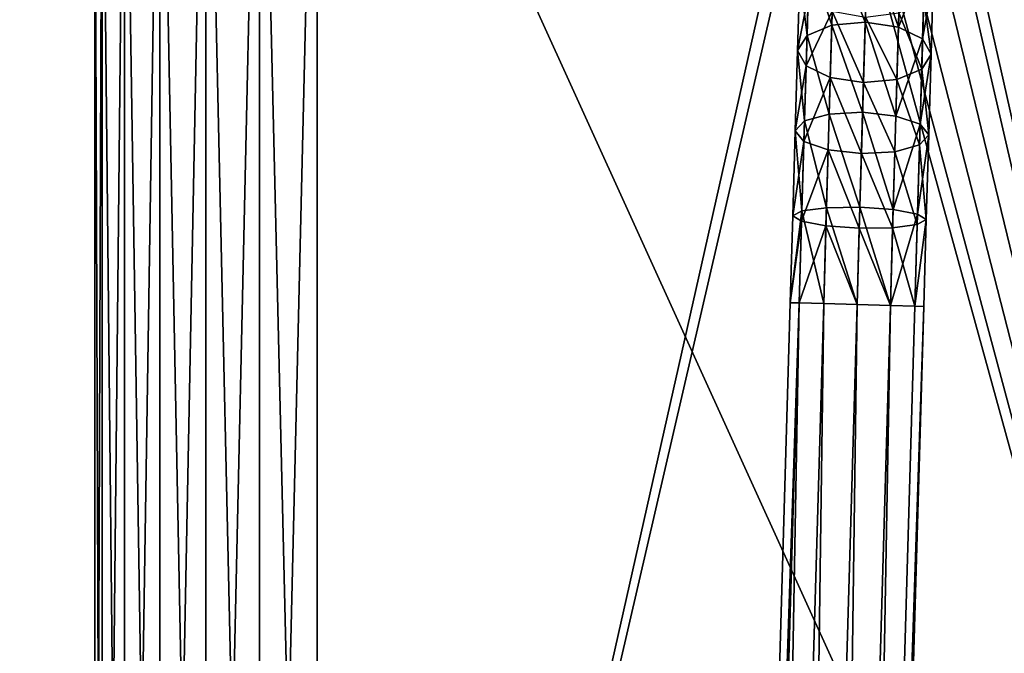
# Model space of a CAD drawing. Header units: millimetres. Extents: x -326 to 2371, y -557 to 1237.
# Tile 51 of 114: x -6 to 82, y 301 to 358. Entities that reach past the tile are written whole.
import ezdxf

# ---------------------------------------------------------------- set-up
doc = ezdxf.new("R2010")
doc.units = ezdxf.units.MM
doc.header["$LTSCALE"] = 25.4
doc.layers.get('0').update_dxf_attribs({"true_color": 0xff5454})

# ---------------------------------------------------------------- blocks, each defined once
blk = doc.blocks.new('MONO-BIURKOWA-7703.STL')
at = {"color": 250, "true_color": 0x262626}
mesh = blk.add_polyface(dxfattribs=at)
corners = [(1.381, 197.4, 761.884), (0.7, 382.577, 761.884), (0.7, 202.577, 761.884), (1.381, 387.753, 761.884), (3.379, 192.577, 761.884), (3.379, 392.577, 761.884), (6.558, 188.435, 761.884), (6.558, 396.719, 761.884), (10.7, 185.256, 761.884), (10.7, 399.897, 761.884), (15.524, 183.258, 761.884), (15.524, 401.895, 761.884), (20.7, 182.577, 761.884), (20.7, 402.577, 761.884), (120.7, 182.577, 761.884), (66.37, 380.077, 761.884), (65.7, 382.577, 761.884), (68.2, 378.247, 761.884), (70.7, 377.577, 761.884), (73.2, 378.247, 761.884), (75.03, 380.077, 761.884), (75.7, 382.577, 761.884), (68.2, 386.907, 761.884), (120.7, 402.577, 761.884), (66.37, 385.077, 761.884), (70.7, 387.577, 761.884), (73.2, 386.907, 761.884), (75.03, 385.077, 761.884), (125.876, 183.258, 761.884), (125.876, 401.895, 761.884), (130.7, 185.256, 761.884), (130.7, 399.897, 761.884), (134.842, 188.435, 761.884), (134.842, 396.719, 761.884), (138.021, 192.577, 761.884), (138.021, 392.577, 761.884), (140.019, 197.4, 761.884), (140.019, 387.753, 761.884), (140.7, 202.577, 761.884), (140.7, 382.577, 761.884)]
mesh.append_faces([[corners[k] for k in face] for face in [(0, 1, 2), (37, 38, 39)]], dxfattribs={"vtx0": -1, "color": 250})
mesh.append_faces([[corners[k] for k in face] for face in [(1, 0, 3), (3, 4, 5), (5, 6, 7), (7, 8, 9), (9, 10, 11), (11, 12, 13), (15, 14, 17), (17, 14, 18), (18, 14, 19), (19, 14, 20), (20, 14, 21), (13, 22, 23), (22, 13, 24), (24, 13, 16), (23, 28, 29), (29, 30, 31), (31, 32, 33), (33, 34, 35), (35, 36, 37)]], dxfattribs={"vtx0": -1, "vtx1": -1, "color": 250})
mesh.append_faces([[corners[k] for k in face] for face in [(13, 14, 15), (23, 21, 14)]], dxfattribs={"vtx0": -1, "vtx1": -1, "vtx2": -1, "color": 250})
mesh.append_faces([[corners[k] for k in face] for face in [(3, 0, 4), (5, 4, 6), (7, 6, 8), (9, 8, 10), (11, 10, 12), (13, 12, 14), (13, 15, 16), (23, 22, 25), (23, 25, 26), (23, 26, 27), (23, 27, 21), (23, 14, 28), (29, 28, 30), (31, 30, 32), (33, 32, 34), (35, 34, 36), (37, 36, 38)]], dxfattribs={"vtx0": -1, "vtx2": -1, "color": 250})
mesh = blk.add_polyface(dxfattribs=at)
corners = [(1.381, 387.753, 757.884), (0.7, 202.577, 757.884), (0.7, 382.577, 757.884), (1.381, 197.4, 757.884), (3.379, 392.577, 757.884), (3.379, 192.577, 757.884), (6.558, 396.719, 757.884), (6.558, 188.435, 757.884), (10.7, 399.897, 757.884), (10.7, 185.256, 757.884), (15.524, 401.895, 757.884), (15.524, 183.258, 757.884), (20.7, 402.577, 757.884), (20.7, 182.577, 757.884), (65.7, 382.577, 757.884), (66.37, 385.077, 757.884), (68.2, 386.907, 757.884), (120.7, 402.577, 757.884), (70.7, 387.577, 757.884), (73.2, 386.907, 757.884), (75.03, 385.077, 757.884), (75.7, 382.577, 757.884), (66.37, 380.077, 757.884), (120.7, 182.577, 757.884), (68.2, 378.247, 757.884), (70.7, 377.577, 757.884), (73.2, 378.247, 757.884), (75.03, 380.077, 757.884), (125.876, 401.895, 757.884), (125.876, 183.258, 757.884), (130.7, 399.897, 757.884), (130.7, 185.256, 757.884), (134.842, 396.719, 757.884), (134.842, 188.435, 757.884), (138.021, 392.577, 757.884), (138.021, 192.577, 757.884), (140.019, 387.753, 757.884), (140.019, 197.4, 757.884), (140.7, 382.577, 757.884), (140.7, 202.577, 757.884)]
mesh.append_faces([[corners[k] for k in face] for face in [(0, 1, 2), (37, 38, 39)]], dxfattribs={"vtx0": -1, "color": 250})
mesh.append_faces([[corners[k] for k in face] for face in [(1, 0, 3), (3, 4, 5), (5, 6, 7), (7, 8, 9), (9, 10, 11), (11, 12, 13), (14, 12, 15), (15, 12, 16), (16, 17, 18), (18, 17, 19), (19, 17, 20), (20, 17, 21), (13, 22, 23), (22, 13, 14), (23, 28, 29), (29, 30, 31), (31, 32, 33), (33, 34, 35), (35, 36, 37)]], dxfattribs={"vtx0": -1, "vtx1": -1, "color": 250})
mesh.append_faces([[corners[k] for k in face] for face in [(13, 12, 14), (23, 21, 17)]], dxfattribs={"vtx0": -1, "vtx1": -1, "vtx2": -1, "color": 250})
mesh.append_faces([[corners[k] for k in face] for face in [(3, 0, 4), (5, 4, 6), (7, 6, 8), (9, 8, 10), (11, 10, 12), (16, 12, 17), (23, 22, 24), (23, 24, 25), (23, 25, 26), (23, 26, 27), (23, 27, 21), (23, 17, 28), (29, 28, 30), (31, 30, 32), (33, 32, 34), (35, 34, 36), (37, 36, 38)]], dxfattribs={"vtx0": -1, "vtx2": -1, "color": 250})
mesh = blk.add_polyface(dxfattribs=at)
corners = [(0.7, 382.577, 761.884), (0.7, 202.577, 757.884), (0.7, 202.577, 761.884), (0.7, 382.577, 757.884)]
mesh.append_faces([[corners[k] for k in face] for face in [(0, 1, 2), (1, 0, 3)]], dxfattribs={"vtx0": -1, "color": 250})
mesh = blk.add_polyface(dxfattribs=at)
corners = [(66.976, 357.733, 1155.064), (64.958, 363.888, 1148.761), (64.752, 356.8, 1153.107), (67.191, 365.115, 1150.538)]
mesh.append_faces([[corners[k] for k in face] for face in [(0, 1, 2), (1, 0, 3)]], dxfattribs={"vtx0": -1, "color": 250})
mesh = blk.add_polyface(dxfattribs=at)
corners = [(69.986, 358.011, 1155.78), (67.191, 365.115, 1150.538), (66.976, 357.733, 1155.064), (70.204, 365.5, 1151.188)]
mesh.append_faces([[corners[k] for k in face] for face in [(0, 1, 2), (1, 0, 3)]], dxfattribs={"vtx0": -1, "color": 250})
mesh = blk.add_polyface(dxfattribs=at)
corners = [(72.974, 357.559, 1155.064), (70.204, 365.5, 1151.188), (69.986, 358.011, 1155.78), (73.189, 364.941, 1150.538)]
mesh.append_faces([[corners[k] for k in face] for face in [(0, 1, 2), (1, 0, 3)]], dxfattribs={"vtx0": -1, "color": 250})
mesh = blk.add_polyface(dxfattribs=at)
corners = [(75.346, 363.586, 1148.761), (72.974, 357.559, 1155.064), (75.14, 356.498, 1153.107), (73.189, 364.941, 1150.538)]
mesh.append_faces([[corners[k] for k in face] for face in [(0, 1, 2), (1, 0, 3)]], dxfattribs={"vtx0": -1, "color": 250})
mesh = blk.add_polyface(dxfattribs=at)
corners = [(64.752, 356.8, 1153.107), (64.104, 362.149, 1146.334), (63.909, 355.462, 1150.434), (64.958, 363.888, 1148.761)]
mesh.append_faces([[corners[k] for k in face] for face in [(0, 1, 2), (1, 0, 3)]], dxfattribs={"vtx0": -1, "color": 250})
mesh = blk.add_polyface(dxfattribs=at)
corners = [(76.099, 361.8, 1146.334), (75.14, 356.498, 1153.107), (75.904, 355.114, 1150.434), (75.346, 363.586, 1148.761)]
mesh.append_faces([[corners[k] for k in face] for face in [(0, 1, 2), (1, 0, 3)]], dxfattribs={"vtx0": -1, "color": 250})
mesh = blk.add_polyface(dxfattribs=at)
corners = [(63.909, 355.462, 1150.434), (64.856, 360.363, 1143.907), (64.673, 354.077, 1147.761), (64.104, 362.149, 1146.334)]
mesh.append_faces([[corners[k] for k in face] for face in [(0, 1, 2), (1, 0, 3)]], dxfattribs={"vtx0": -1, "color": 250})
mesh = blk.add_polyface(dxfattribs=at)
corners = [(75.244, 360.061, 1143.907), (75.904, 355.114, 1150.434), (75.061, 353.775, 1147.761), (76.099, 361.8, 1146.334)]
mesh.append_faces([[corners[k] for k in face] for face in [(0, 1, 2), (1, 0, 3)]], dxfattribs={"vtx0": -1, "color": 250})
mesh = blk.add_polyface(dxfattribs=at)
corners = [(64.673, 354.077, 1147.761), (67.014, 359.009, 1142.131), (66.839, 353.017, 1145.804), (64.856, 360.363, 1143.907)]
mesh.append_faces([[corners[k] for k in face] for face in [(0, 1, 2), (1, 0, 3)]], dxfattribs={"vtx0": -1, "color": 250})
mesh = blk.add_polyface(dxfattribs=at)
corners = [(73.011, 358.835, 1142.131), (75.061, 353.775, 1147.761), (72.837, 352.843, 1145.804), (75.244, 360.061, 1143.907)]
mesh.append_faces([[corners[k] for k in face] for face in [(0, 1, 2), (1, 0, 3)]], dxfattribs={"vtx0": -1, "color": 250})
mesh = blk.add_polyface(dxfattribs=at)
corners = [(67.014, 359.009, 1142.131), (69.827, 352.565, 1145.088), (66.839, 353.017, 1145.804), (69.999, 358.45, 1141.48)]
mesh.append_faces([[corners[k] for k in face] for face in [(0, 1, 2), (1, 0, 3)]], dxfattribs={"vtx0": -1, "color": 250})
mesh = blk.add_polyface(dxfattribs=at)
corners = [(69.999, 358.45, 1141.48), (72.837, 352.843, 1145.804), (69.827, 352.565, 1145.088), (73.011, 358.835, 1142.131)]
mesh.append_faces([[corners[k] for k in face] for face in [(0, 1, 2), (1, 0, 3)]], dxfattribs={"vtx0": -1, "color": 250})
mesh = blk.add_polyface(dxfattribs=at)
corners = [(66.744, 349.734, 1158.378), (64.752, 356.8, 1153.107), (64.529, 349.12, 1156.29), (66.976, 357.733, 1155.064)]
mesh.append_faces([[corners[k] for k in face] for face in [(0, 1, 2), (1, 0, 3)]], dxfattribs={"vtx0": -1, "color": 250})
mesh = blk.add_polyface(dxfattribs=at)
corners = [(69.75, 349.896, 1159.143), (66.976, 357.733, 1155.064), (66.744, 349.734, 1158.378), (69.986, 358.011, 1155.78)]
mesh.append_faces([[corners[k] for k in face] for face in [(0, 1, 2), (1, 0, 3)]], dxfattribs={"vtx0": -1, "color": 250})
mesh = blk.add_polyface(dxfattribs=at)
corners = [(72.741, 349.56, 1158.378), (69.986, 358.011, 1155.78), (69.75, 349.896, 1159.143), (72.974, 357.559, 1155.064)]
mesh.append_faces([[corners[k] for k in face] for face in [(0, 1, 2), (1, 0, 3)]], dxfattribs={"vtx0": -1, "color": 250})
mesh = blk.add_polyface(dxfattribs=at)
corners = [(64.529, 349.12, 1156.29), (63.909, 355.462, 1150.434), (63.699, 348.217, 1153.436), (64.752, 356.8, 1153.107)]
mesh.append_faces([[corners[k] for k in face] for face in [(0, 1, 2), (1, 0, 3)]], dxfattribs={"vtx0": -1, "color": 250})
mesh = blk.add_polyface(dxfattribs=at)
corners = [(75.14, 356.498, 1153.107), (72.741, 349.56, 1158.378), (74.917, 348.818, 1156.29), (72.974, 357.559, 1155.064)]
mesh.append_faces([[corners[k] for k in face] for face in [(0, 1, 2), (1, 0, 3)]], dxfattribs={"vtx0": -1, "color": 250})
mesh = blk.add_polyface(dxfattribs=at)
corners = [(75.904, 355.114, 1150.434), (74.917, 348.818, 1156.29), (75.693, 347.868, 1153.436), (75.14, 356.498, 1153.107)]
mesh.append_faces([[corners[k] for k in face] for face in [(0, 1, 2), (1, 0, 3)]], dxfattribs={"vtx0": -1, "color": 250})
mesh = blk.add_polyface(dxfattribs=at)
corners = [(63.699, 348.217, 1153.436), (64.673, 354.077, 1147.761), (64.475, 347.267, 1150.583), (63.909, 355.462, 1150.434)]
mesh.append_faces([[corners[k] for k in face] for face in [(0, 1, 2), (1, 0, 3)]], dxfattribs={"vtx0": -1, "color": 250})
mesh = blk.add_polyface(dxfattribs=at)
corners = [(75.061, 353.775, 1147.761), (75.693, 347.868, 1153.436), (74.863, 346.965, 1150.583), (75.904, 355.114, 1150.434)]
mesh.append_faces([[corners[k] for k in face] for face in [(0, 1, 2), (1, 0, 3)]], dxfattribs={"vtx0": -1, "color": 250})
mesh = blk.add_polyface(dxfattribs=at)
corners = [(64.475, 347.267, 1150.583), (66.839, 353.017, 1145.804), (66.651, 346.524, 1148.495), (64.673, 354.077, 1147.761)]
mesh.append_faces([[corners[k] for k in face] for face in [(0, 1, 2), (1, 0, 3)]], dxfattribs={"vtx0": -1, "color": 250})
mesh = blk.add_polyface(dxfattribs=at)
corners = [(72.837, 352.843, 1145.804), (74.863, 346.965, 1150.583), (72.648, 346.35, 1148.495), (75.061, 353.775, 1147.761)]
mesh.append_faces([[corners[k] for k in face] for face in [(0, 1, 2), (1, 0, 3)]], dxfattribs={"vtx0": -1, "color": 250})
mesh = blk.add_polyface(dxfattribs=at)
corners = [(66.839, 353.017, 1145.804), (69.642, 346.189, 1147.73), (66.651, 346.524, 1148.495), (69.827, 352.565, 1145.088)]
mesh.append_faces([[corners[k] for k in face] for face in [(0, 1, 2), (1, 0, 3)]], dxfattribs={"vtx0": -1, "color": 250})
mesh = blk.add_polyface(dxfattribs=at)
corners = [(69.827, 352.565, 1145.088), (72.648, 346.35, 1148.495), (69.642, 346.189, 1147.73), (72.837, 352.843, 1145.804)]
mesh.append_faces([[corners[k] for k in face] for face in [(0, 1, 2), (1, 0, 3)]], dxfattribs={"vtx0": -1, "color": 250})
mesh = blk.add_polyface(dxfattribs=at)
corners = [(66.499, 341.316, 1160.4), (64.529, 349.12, 1156.29), (64.294, 341.036, 1158.231), (66.744, 349.734, 1158.378)]
mesh.append_faces([[corners[k] for k in face] for face in [(0, 1, 2), (1, 0, 3)]], dxfattribs={"vtx0": -1, "color": 250})
mesh = blk.add_polyface(dxfattribs=at)
corners = [(69.502, 341.355, 1161.194), (66.744, 349.734, 1158.378), (66.499, 341.316, 1160.4), (69.75, 349.896, 1159.143)]
mesh.append_faces([[corners[k] for k in face] for face in [(0, 1, 2), (1, 0, 3)]], dxfattribs={"vtx0": -1, "color": 250})
mesh = blk.add_polyface(dxfattribs=at)
corners = [(72.497, 341.142, 1160.4), (69.75, 349.896, 1159.143), (69.502, 341.355, 1161.194), (72.741, 349.56, 1158.378)]
mesh.append_faces([[corners[k] for k in face] for face in [(0, 1, 2), (1, 0, 3)]], dxfattribs={"vtx0": -1, "color": 250})
mesh = blk.add_polyface(dxfattribs=at)
corners = [(64.294, 341.036, 1158.231), (63.699, 348.217, 1153.436), (63.477, 340.591, 1155.268), (64.529, 349.12, 1156.29)]
mesh.append_faces([[corners[k] for k in face] for face in [(0, 1, 2), (1, 0, 3)]], dxfattribs={"vtx0": -1, "color": 250})
mesh = blk.add_polyface(dxfattribs=at)
corners = [(74.917, 348.818, 1156.29), (72.497, 341.142, 1160.4), (74.682, 340.734, 1158.231), (72.741, 349.56, 1158.378)]
mesh.append_faces([[corners[k] for k in face] for face in [(0, 1, 2), (1, 0, 3)]], dxfattribs={"vtx0": -1, "color": 250})
mesh = blk.add_polyface(dxfattribs=at)
corners = [(75.693, 347.868, 1153.436), (74.682, 340.734, 1158.231), (75.472, 340.242, 1155.268), (74.917, 348.818, 1156.29)]
mesh.append_faces([[corners[k] for k in face] for face in [(0, 1, 2), (1, 0, 3)]], dxfattribs={"vtx0": -1, "color": 250})
mesh = blk.add_polyface(dxfattribs=at)
corners = [(63.477, 340.591, 1155.268), (64.475, 347.267, 1150.583), (64.267, 340.098, 1152.305), (63.699, 348.217, 1153.436)]
mesh.append_faces([[corners[k] for k in face] for face in [(0, 1, 2), (1, 0, 3)]], dxfattribs={"vtx0": -1, "color": 250})
mesh = blk.add_polyface(dxfattribs=at)
corners = [(64.267, 340.098, 1152.305), (66.651, 346.524, 1148.495), (66.452, 339.691, 1150.136), (64.475, 347.267, 1150.583)]
mesh.append_faces([[corners[k] for k in face] for face in [(0, 1, 2), (1, 0, 3)]], dxfattribs={"vtx0": -1, "color": 250})
mesh = blk.add_polyface(dxfattribs=at)
corners = [(74.863, 346.965, 1150.583), (75.472, 340.242, 1155.268), (74.655, 339.796, 1152.305), (75.693, 347.868, 1153.436)]
mesh.append_faces([[corners[k] for k in face] for face in [(0, 1, 2), (1, 0, 3)]], dxfattribs={"vtx0": -1, "color": 250})
mesh = blk.add_polyface(dxfattribs=at)
corners = [(66.651, 346.524, 1148.495), (69.447, 339.478, 1149.342), (66.452, 339.691, 1150.136), (69.642, 346.189, 1147.73)]
mesh.append_faces([[corners[k] for k in face] for face in [(0, 1, 2), (1, 0, 3)]], dxfattribs={"vtx0": -1, "color": 250})
mesh = blk.add_polyface(dxfattribs=at)
corners = [(69.642, 346.189, 1147.73), (72.449, 339.517, 1150.136), (69.447, 339.478, 1149.342), (72.648, 346.35, 1148.495)]
mesh.append_faces([[corners[k] for k in face] for face in [(0, 1, 2), (1, 0, 3)]], dxfattribs={"vtx0": -1, "color": 250})
mesh = blk.add_polyface(dxfattribs=at)
corners = [(72.648, 346.35, 1148.495), (74.655, 339.796, 1152.305), (72.449, 339.517, 1150.136), (74.863, 346.965, 1150.583)]
mesh.append_faces([[corners[k] for k in face] for face in [(0, 1, 2), (1, 0, 3)]], dxfattribs={"vtx0": -1, "color": 250})
mesh = blk.add_polyface(dxfattribs=at)
corners = [(64.294, 341.036, 1158.231), (63.25, 332.772, 1155.884), (64.053, 332.749, 1158.884), (63.477, 340.591, 1155.268)]
mesh.append_faces([[corners[k] for k in face] for face in [(0, 1, 2), (1, 0, 3)]], dxfattribs={"vtx0": -1, "color": 250})
mesh = blk.add_polyface(dxfattribs=at)
corners = [(66.248, 332.685, 1161.08), (64.294, 341.036, 1158.231), (64.053, 332.749, 1158.884), (66.499, 341.316, 1160.4)]
mesh.append_faces([[corners[k] for k in face] for face in [(0, 1, 2), (1, 0, 3)]], dxfattribs={"vtx0": -1, "color": 250})
mesh = blk.add_polyface(dxfattribs=at)
corners = [(69.247, 332.598, 1161.884), (66.499, 341.316, 1160.4), (66.248, 332.685, 1161.08), (69.502, 341.355, 1161.194)]
mesh.append_faces([[corners[k] for k in face] for face in [(0, 1, 2), (1, 0, 3)]], dxfattribs={"vtx0": -1, "color": 250})
mesh = blk.add_polyface(dxfattribs=at)
corners = [(72.246, 332.511, 1161.08), (69.502, 341.355, 1161.194), (69.247, 332.598, 1161.884), (72.497, 341.142, 1160.4)]
mesh.append_faces([[corners[k] for k in face] for face in [(0, 1, 2), (1, 0, 3)]], dxfattribs={"vtx0": -1, "color": 250})
mesh = blk.add_polyface(dxfattribs=at)
corners = [(74.682, 340.734, 1158.231), (72.246, 332.511, 1161.08), (74.441, 332.447, 1158.884), (72.497, 341.142, 1160.4)]
mesh.append_faces([[corners[k] for k in face] for face in [(0, 1, 2), (1, 0, 3)]], dxfattribs={"vtx0": -1, "color": 250})
mesh = blk.add_polyface(dxfattribs=at)
corners = [(63.25, 332.772, 1155.884), (64.267, 340.098, 1152.305), (64.053, 332.749, 1152.884), (63.477, 340.591, 1155.268)]
mesh.append_faces([[corners[k] for k in face] for face in [(0, 1, 2), (1, 0, 3)]], dxfattribs={"vtx0": -1, "color": 250})
mesh = blk.add_polyface(dxfattribs=at)
corners = [(64.053, 332.749, 1152.884), (66.452, 339.691, 1150.136), (66.248, 332.685, 1150.687), (64.267, 340.098, 1152.305)]
mesh.append_faces([[corners[k] for k in face] for face in [(0, 1, 2), (1, 0, 3)]], dxfattribs={"vtx0": -1, "color": 250})
mesh = blk.add_polyface(dxfattribs=at)
corners = [(75.472, 340.242, 1155.268), (74.441, 332.447, 1158.884), (75.244, 332.424, 1155.884), (74.682, 340.734, 1158.231)]
mesh.append_faces([[corners[k] for k in face] for face in [(0, 1, 2), (1, 0, 3)]], dxfattribs={"vtx0": -1, "color": 250})
mesh = blk.add_polyface(dxfattribs=at)
corners = [(74.441, 332.447, 1152.884), (75.472, 340.242, 1155.268), (75.244, 332.424, 1155.884), (74.655, 339.796, 1152.305)]
mesh.append_faces([[corners[k] for k in face] for face in [(0, 1, 2), (1, 0, 3)]], dxfattribs={"vtx0": -1, "color": 250})
mesh = blk.add_polyface(dxfattribs=at)
corners = [(66.452, 339.691, 1150.136), (69.247, 332.598, 1149.884), (66.248, 332.685, 1150.687), (69.447, 339.478, 1149.342)]
mesh.append_faces([[corners[k] for k in face] for face in [(0, 1, 2), (1, 0, 3)]], dxfattribs={"vtx0": -1, "color": 250})
mesh = blk.add_polyface(dxfattribs=at)
corners = [(69.447, 339.478, 1149.342), (72.246, 332.511, 1150.687), (69.247, 332.598, 1149.884), (72.449, 339.517, 1150.136)]
mesh.append_faces([[corners[k] for k in face] for face in [(0, 1, 2), (1, 0, 3)]], dxfattribs={"vtx0": -1, "color": 250})
mesh = blk.add_polyface(dxfattribs=at)
corners = [(72.449, 339.517, 1150.136), (74.441, 332.447, 1152.884), (72.246, 332.511, 1150.687), (74.655, 339.796, 1152.305)]
mesh.append_faces([[corners[k] for k in face] for face in [(0, 1, 2), (1, 0, 3)]], dxfattribs={"vtx0": -1, "color": 250})
mesh = blk.add_polyface(dxfattribs=at)
corners = [(64.053, 332.749, 1158.884), (57.612, 138.854, 1155.884), (58.415, 138.831, 1158.884), (63.25, 332.772, 1155.884)]
mesh.append_faces([[corners[k] for k in face] for face in [(0, 1, 2), (1, 0, 3)]], dxfattribs={"vtx0": -1, "color": 250})
mesh = blk.add_polyface(dxfattribs=at)
corners = [(57.612, 138.854, 1155.884), (64.053, 332.749, 1152.884), (58.415, 138.831, 1152.884), (63.25, 332.772, 1155.884)]
mesh.append_faces([[corners[k] for k in face] for face in [(0, 1, 2), (1, 0, 3)]], dxfattribs={"vtx0": -1, "color": 250})
mesh = blk.add_polyface(dxfattribs=at)
corners = [(60.611, 138.767, 1161.08), (64.053, 332.749, 1158.884), (58.415, 138.831, 1158.884), (66.248, 332.685, 1161.08)]
mesh.append_faces([[corners[k] for k in face] for face in [(0, 1, 2), (1, 0, 3)]], dxfattribs={"vtx0": -1, "color": 250})
mesh = blk.add_polyface(dxfattribs=at)
corners = [(64.053, 332.749, 1152.884), (60.611, 138.767, 1150.687), (58.415, 138.831, 1152.884), (66.248, 332.685, 1150.687)]
mesh.append_faces([[corners[k] for k in face] for face in [(0, 1, 2), (1, 0, 3)]], dxfattribs={"vtx0": -1, "color": 250})
mesh = blk.add_polyface(dxfattribs=at)
corners = [(63.609, 138.68, 1161.884), (66.248, 332.685, 1161.08), (60.611, 138.767, 1161.08), (69.247, 332.598, 1161.884)]
mesh.append_faces([[corners[k] for k in face] for face in [(0, 1, 2), (1, 0, 3)]], dxfattribs={"vtx0": -1, "color": 250})
mesh = blk.add_polyface(dxfattribs=at)
corners = [(66.248, 332.685, 1150.687), (63.609, 138.68, 1149.884), (60.611, 138.767, 1150.687), (69.247, 332.598, 1149.884)]
mesh.append_faces([[corners[k] for k in face] for face in [(0, 1, 2), (1, 0, 3)]], dxfattribs={"vtx0": -1, "color": 250})
mesh = blk.add_polyface(dxfattribs=at)
corners = [(69.247, 332.598, 1149.884), (66.608, 138.593, 1150.687), (63.609, 138.68, 1149.884), (72.246, 332.511, 1150.687)]
mesh.append_faces([[corners[k] for k in face] for face in [(0, 1, 2), (1, 0, 3)]], dxfattribs={"vtx0": -1, "color": 250})
mesh = blk.add_polyface(dxfattribs=at)
corners = [(66.608, 138.593, 1161.08), (69.247, 332.598, 1161.884), (63.609, 138.68, 1161.884), (72.246, 332.511, 1161.08)]
mesh.append_faces([[corners[k] for k in face] for face in [(0, 1, 2), (1, 0, 3)]], dxfattribs={"vtx0": -1, "color": 250})
mesh = blk.add_polyface(dxfattribs=at)
corners = [(72.246, 332.511, 1150.687), (68.803, 138.529, 1152.884), (66.608, 138.593, 1150.687), (74.441, 332.447, 1152.884)]
mesh.append_faces([[corners[k] for k in face] for face in [(0, 1, 2), (1, 0, 3)]], dxfattribs={"vtx0": -1, "color": 250})
mesh = blk.add_polyface(dxfattribs=at)
corners = [(68.803, 138.529, 1158.884), (72.246, 332.511, 1161.08), (66.608, 138.593, 1161.08), (74.441, 332.447, 1158.884)]
mesh.append_faces([[corners[k] for k in face] for face in [(0, 1, 2), (1, 0, 3)]], dxfattribs={"vtx0": -1, "color": 250})
mesh = blk.add_polyface(dxfattribs=at)
corners = [(68.803, 138.529, 1152.884), (75.244, 332.424, 1155.884), (69.607, 138.506, 1155.884), (74.441, 332.447, 1152.884)]
mesh.append_faces([[corners[k] for k in face] for face in [(0, 1, 2), (1, 0, 3)]], dxfattribs={"vtx0": -1, "color": 250})
mesh = blk.add_polyface(dxfattribs=at)
corners = [(75.244, 332.424, 1155.884), (68.803, 138.529, 1158.884), (69.607, 138.506, 1155.884), (74.441, 332.447, 1158.884)]
mesh.append_faces([[corners[k] for k in face] for face in [(0, 1, 2), (1, 0, 3)]], dxfattribs={"vtx0": -1, "color": 250})

msp = doc.modelspace()

# ---------------------------------------------------------------- block references
at = {"color": 0}
msp.add_blockref('MONO-BIURKOWA-7703.STL', (0, 0, -757.742), dxfattribs=at)

# ---------------------------------------------------------------- meshes
at = {"color": 7, "true_color": 0xffffff}
mesh = msp.add_polyface(dxfattribs=at)
corners = [(2370.605, -556.941), (-326.089, 396.26), (-326.089, -556.941), (2370.605, 396.26)]
mesh.append_faces([[corners[k] for k in face] for face in [(0, 1, 2), (1, 0, 3)]], dxfattribs={"vtx0": -1, "color": 7})

doc.saveas('drawing.dxf')
